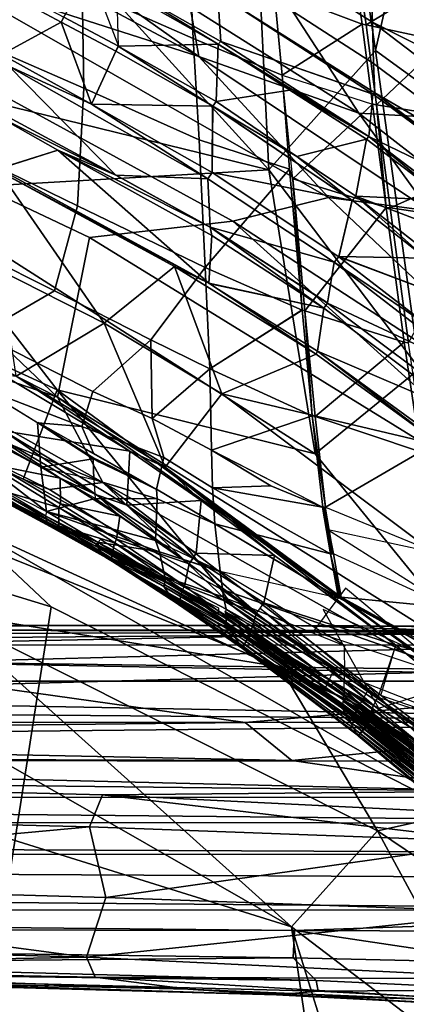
# Model space of a CAD drawing. Header units: millimetres. Extents: x -340 to 340, y -278 to 398.
# Tile 30 of 41: x 208 to 235, y 243 to 313. Entities that reach past the tile are written whole.
import ezdxf

# ---------------------------------------------------------------- set-up
doc = ezdxf.new("R2010")
doc.units = ezdxf.units.MM
doc.layers.add('Layer 01', color=7, linetype='Continuous', true_color=0x000000)

msp = doc.modelspace()

# ---------------------------------------------------------------- linework, layer by layer
at = {"layer": 'Layer 01'}
for points in [[(230.689, 328.024, 755.293), (224.346, 326.388, 748.958), (225.515, 302.432, 709.054), (233.182, 311.012, 727.476)], [(233.182, 311.012, 727.476), (236.746, 326.79, 754.425), (230.689, 328.024, 755.293)], [(229.158, 326.638, 698.169), (244.452, 305.811, 669.091), (231.964, 306.513, 644.761), (221.222, 323.063, 672.655)], [(244.452, 305.811, 669.091), (229.158, 326.638, 698.169), (241.561, 316.489, 694.544)], [(239.462, 306.448, 721.345), (236.746, 326.79, 754.425), (233.182, 311.012, 727.476)], [(205.603, 324.315, 731.917), (225.515, 302.432, 709.054), (224.346, 326.388, 748.958)], [(205.603, 324.315, 731.917), (193.738, 310.22, 697.243), (225.515, 302.432, 709.054)], [(219.852, 314.141, 644.827), (221.222, 323.063, 672.655), (231.964, 306.513, 644.761)], [(232.226, 312.889, 734.278), (230.644, 323.71, 752.05), (225.892, 315.295, 735.119)], [(232.492, 312.854, 734.318), (230.889, 323.642, 752.045), (230.644, 323.71, 752.05), (232.226, 312.889, 734.278)], [(232.492, 312.854, 734.318), (237.29, 315.783, 740.362), (230.889, 323.642, 752.045)], [(201.104, 320.922, 639.105), (203.741, 322.426, 644.092), (220.489, 310.583, 639.278)], [(203.741, 322.426, 644.092), (219.852, 314.141, 644.827), (220.489, 310.583, 639.278)], [(224.231, 318.523, 657.869), (224.069, 321.834, 667.101), (232.812, 316.21, 667.264), (232.958, 313.04, 658.234)], [(219.794, 317.932, 735.428), (211.827, 321.453, 735.844), (212.103, 315.401, 725.401), (220.08, 311.879, 725.222)], [(220.489, 310.583, 639.278), (201.464, 316.678, 634.86), (201.104, 320.922, 639.105)], [(243.594, 311.615, 676.853), (232.665, 317.971, 672.304), (232.448, 319.704, 677.334), (241.771, 315.839, 685.634)], [(204.616, 311.601, 712.911), (212.21, 308.315, 713.186), (212.103, 315.401, 725.401), (204.643, 318.587, 725.312)], [(224.231, 318.523, 657.869), (232.958, 313.04, 658.234), (233.037, 310.084, 650.134), (224.1, 315.869, 650.204)], [(220.08, 311.879, 725.222), (226.456, 309.232, 725.163), (225.892, 315.295, 735.119), (219.794, 317.932, 735.428)], [(244.938, 308.908, 671.799), (232.812, 316.21, 667.264), (232.665, 317.971, 672.304), (243.594, 311.615, 676.853)], [(184.11, 311.086, 630.592), (190.474, 316.517, 631.489), (222.919, 298.751, 631.662), (212.614, 297.578, 631.298)], [(229.804, 300.447, 634.84), (222.919, 298.751, 631.662), (190.474, 316.517, 631.489), (201.464, 316.678, 634.86)], [(229.804, 300.447, 634.84), (201.464, 316.678, 634.86), (220.489, 310.583, 639.278)], [(214.703, 311.333, 633.682), (210.774, 313.409, 633.644), (212.661, 316.637, 638.003)], [(244.938, 308.908, 671.799), (245.892, 306.509, 666.783), (232.958, 313.04, 658.234), (232.812, 316.21, 667.264)], [(206.282, 315.361, 633.239), (210.598, 313.04, 633.282), (206.33, 310.717, 630.518)], [(206.46, 315.7, 633.572), (210.775, 313.407, 633.641), (210.599, 313.043, 633.282), (206.284, 315.362, 633.238)], [(220.08, 311.879, 725.222), (212.103, 315.401, 725.401), (212.21, 308.315, 713.186), (220.496, 304.595, 713.24)], [(214.703, 311.333, 633.682), (214.587, 315.603, 637.995), (221.869, 311.462, 637.905)], [(221.87, 311.463, 637.904), (214.686, 315.55, 637.995), (214.724, 315.829, 638.397)], [(222.058, 311.668, 638.318), (214.724, 315.829, 638.397), (221.836, 314.937, 643.702)], [(221.87, 311.463, 637.904), (214.724, 315.829, 638.397), (222.058, 311.668, 638.318)], [(221.933, 315.029, 644.025), (224.1, 315.869, 650.204), (233.037, 310.084, 650.134), (233.127, 307.964, 644.01)], [(225.892, 315.295, 735.119), (226.456, 309.232, 725.163), (232.226, 312.889, 734.278)], [(237.29, 315.783, 740.362), (232.492, 312.854, 734.318), (238.049, 311.647, 733.544)], [(221.836, 314.937, 643.702), (221.933, 315.029, 644.025), (232.993, 307.881, 643.64), (222.058, 311.668, 638.318)], [(221.933, 315.029, 644.025), (233.126, 307.962, 644.011), (232.993, 307.881, 643.64)], [(231.964, 306.513, 644.761), (220.489, 310.583, 639.278), (219.852, 314.141, 644.827)], [(214.506, 310.969, 633.314), (210.599, 313.043, 633.282), (210.775, 313.407, 633.641), (214.703, 311.333, 633.682)], [(206.329, 310.716, 630.516), (210.599, 313.043, 633.282), (212.773, 307.166, 630.575)], [(210.599, 313.043, 633.282), (214.506, 310.969, 633.314), (212.773, 307.166, 630.575)], [(232.226, 312.889, 734.278), (226.456, 309.232, 725.163), (232.965, 307.154, 724.976)], [(232.226, 312.889, 734.278), (232.963, 307.164, 724.993), (233.245, 307.114, 725.01), (232.492, 312.854, 734.318)], [(238.05, 311.647, 733.545), (232.492, 312.854, 734.318), (233.245, 307.114, 725.01)], [(232.958, 313.04, 658.234), (245.892, 306.509, 666.783), (245.761, 303.28, 657.514)], [(233.037, 310.084, 650.134), (232.958, 313.04, 658.234), (245.761, 303.28, 657.514), (245.529, 300.747, 649.944)], [(226.456, 309.232, 725.163), (220.08, 311.879, 725.222), (220.496, 304.595, 713.24), (227.003, 302.483, 714.278)], [(210.313, 286.12, 632.101), (174.76, 304.247, 631.836), (184.11, 311.086, 630.592)], [(212.614, 297.578, 631.298), (210.313, 286.12, 632.101), (184.11, 311.086, 630.592)], [(214.524, 302.061, 629.479), (196.675, 311.685, 629.276), (206.822, 309.878, 630.279)], [(214.524, 302.061, 629.479), (206.008, 306.3, 629.319), (196.675, 311.685, 629.276)], [(212.21, 308.315, 713.186), (204.616, 311.601, 712.911), (204.865, 303.202, 698.299), (211.75, 299.854, 698.256)], [(214.689, 311.332, 633.672), (221.475, 307.018, 633.33), (214.506, 310.969, 633.314)], [(214.689, 311.332, 633.672), (221.87, 311.463, 637.904), (221.72, 307.349, 633.697)], [(214.689, 311.332, 633.672), (221.72, 307.349, 633.697), (221.475, 307.018, 633.33)], [(221.72, 307.349, 633.696), (221.869, 311.462, 637.905), (227.023, 308.16, 637.92)], [(221.87, 311.463, 637.904), (222.058, 311.668, 638.318), (232.704, 304.843, 638.353)], [(221.87, 311.463, 637.904), (232.704, 304.843, 638.353), (227.023, 308.16, 637.92)], [(232.704, 304.843, 638.353), (222.058, 311.668, 638.318), (232.991, 307.88, 643.637)], [(239.038, 306.179, 724.714), (238.049, 311.647, 733.544), (233.245, 307.114, 725.011)], [(206.329, 310.716, 630.516), (212.773, 307.166, 630.575), (206.822, 309.878, 630.279)], [(212.773, 307.166, 630.575), (214.506, 310.969, 633.314), (221.475, 307.018, 633.33)], [(220.489, 310.583, 639.278), (231.964, 306.513, 644.761), (237.05, 299.501, 639.062)], [(229.804, 300.447, 634.84), (220.489, 310.583, 639.278), (237.05, 299.501, 639.062)], [(236.338, 288.164, 691.974), (233.182, 311.012, 727.476), (225.515, 302.432, 709.054)], [(236.338, 288.164, 691.974), (239.462, 306.448, 721.345), (233.182, 311.012, 727.476)], [(193.738, 310.22, 697.243), (199.207, 300.927, 685.777), (225.515, 302.432, 709.054)], [(221.131, 301.796, 630.362), (214.524, 302.061, 629.479), (206.822, 309.878, 630.279)], [(212.773, 307.166, 630.575), (221.131, 301.796, 630.362), (206.822, 309.878, 630.279)], [(245.529, 300.747, 649.944), (233.126, 307.962, 644.011), (233.037, 310.084, 650.134)], [(226.457, 309.228, 725.152), (227.003, 302.483, 714.278), (227.236, 301.778, 713.256)], [(211.75, 299.854, 698.256), (220.935, 295.421, 698.311), (220.496, 304.595, 713.24), (212.21, 308.315, 713.186)], [(221.72, 307.349, 633.696), (227.023, 308.16, 637.92), (232.517, 304.641, 637.939), (227.515, 303.412, 633.588)], [(227.023, 308.16, 637.92), (232.704, 304.843, 638.353), (232.517, 304.641, 637.939)], [(232.993, 307.881, 643.64), (245.338, 298.738, 643.524), (232.704, 304.843, 638.353)], [(232.993, 307.881, 643.64), (233.126, 307.962, 644.011), (240.52, 302.446, 643.891)], [(232.993, 307.881, 643.64), (240.52, 302.446, 643.891), (245.338, 298.738, 643.524)], [(233.126, 307.962, 644.011), (245.529, 300.747, 649.944), (240.52, 302.446, 643.891)], [(221.475, 307.018, 633.33), (221.433, 302.249, 630.617), (212.773, 307.166, 630.575)], [(212.773, 307.166, 630.575), (221.433, 302.249, 630.617), (221.131, 301.796, 630.362)], [(221.434, 302.25, 630.618), (221.472, 307.018, 633.331), (231.499, 300.243, 633.176)], [(221.72, 307.349, 633.696), (227.515, 303.412, 633.588), (221.475, 307.018, 633.33)], [(227.515, 303.412, 633.588), (231.499, 300.244, 633.176), (221.475, 307.018, 633.33)], [(233.938, 299.74, 713.285), (232.965, 307.154, 724.976), (227.233, 301.804, 713.297)], [(233.245, 307.114, 725.01), (232.963, 307.164, 724.993), (233.936, 299.736, 713.279)], [(234.223, 299.703, 713.327), (239.785, 302.156, 718.435), (239.04, 306.177, 724.714), (233.245, 307.114, 725.01)], [(233.245, 307.114, 725.01), (233.936, 299.736, 713.279), (234.223, 299.703, 713.327)], [(210.354, 303.846, 629.369), (206.008, 306.3, 629.319), (214.524, 302.061, 629.479)], [(210.342, 303.843, 629.361), (206.126, 302.529, 629.158), (206.009, 306.293, 629.32)], [(231.964, 306.513, 644.761), (244.452, 305.811, 669.091), (251.011, 291.729, 644.258)], [(251.011, 291.729, 644.258), (237.05, 299.501, 639.062), (231.964, 306.513, 644.761)], [(238.303, 300.238, 637.839), (232.517, 304.641, 637.939), (232.704, 304.843, 638.353)], [(245.338, 298.738, 643.524), (238.033, 300.781, 638.247), (232.704, 304.843, 638.353)], [(232.704, 304.843, 638.353), (238.033, 300.781, 638.247), (238.303, 300.238, 637.839)], [(210.313, 286.12, 632.101), (190.819, 292.816, 632.867), (174.76, 304.247, 631.836)], [(220.935, 295.421, 698.311), (227.003, 302.483, 714.278), (220.496, 304.595, 713.24)], [(231.765, 300.552, 633.533), (227.515, 303.412, 633.588), (232.517, 304.641, 637.939)], [(231.765, 300.552, 633.533), (232.516, 304.638, 637.938), (238.303, 300.238, 637.839)], [(221.198, 294.297, 629.267), (206.106, 302.522, 629.157), (210.354, 303.846, 629.369)], [(210.354, 303.846, 629.369), (221.409, 297.736, 629.436), (221.198, 294.297, 629.267)], [(221.409, 297.736, 629.436), (210.354, 303.846, 629.369), (221.291, 298.315, 629.513)], [(210.354, 303.846, 629.369), (214.524, 302.061, 629.479), (221.291, 298.315, 629.513)], [(231.499, 300.244, 633.176), (227.515, 303.412, 633.588), (231.765, 300.552, 633.533)], [(205.133, 296.237, 687.107), (210.105, 293.748, 687.071), (211.75, 299.854, 698.256), (204.865, 303.202, 698.299)], [(225.515, 302.432, 709.054), (199.207, 300.927, 685.777), (228.83, 282.064, 679.404)], [(221.198, 294.297, 629.267), (206.109, 302.354, 629.158), (206.106, 302.522, 629.157)], [(206.109, 302.354, 629.158), (213.681, 291.437, 629.493), (206.237, 295.226, 629.449)], [(218.72, 295.495, 629.257), (213.681, 291.437, 629.493), (206.109, 302.354, 629.158)], [(206.109, 302.354, 629.158), (221.198, 294.297, 629.267), (218.72, 295.495, 629.257)], [(221.291, 298.315, 629.515), (214.532, 302.06, 629.479), (221.128, 301.794, 630.363)], [(227.912, 292.379, 698.356), (227.003, 302.483, 714.278), (220.935, 295.421, 698.311)], [(230.527, 296.207, 630.603), (230.206, 295.802, 630.361), (221.131, 301.796, 630.362), (221.433, 302.249, 630.617)], [(230.527, 296.207, 630.603), (221.433, 302.249, 630.617), (231.499, 300.244, 633.176)], [(236.338, 288.164, 691.974), (225.515, 302.432, 709.054), (228.83, 282.064, 679.404)], [(227.236, 301.778, 713.256), (227.003, 302.483, 714.278), (227.912, 292.379, 698.356)], [(240.409, 298.808, 713.21), (239.785, 302.156, 718.435), (234.223, 299.703, 713.327)], [(221.291, 298.315, 629.513), (221.131, 301.796, 630.362), (230.206, 295.802, 630.361)], [(228.101, 292.325, 698.384), (233.938, 299.739, 713.285), (227.233, 301.804, 713.297)], [(227.236, 301.778, 713.256), (227.912, 292.379, 698.356), (228.101, 292.325, 698.384)], [(199.207, 300.927, 685.777), (187.949, 296.897, 669.559), (210.305, 286.659, 671.005)], [(199.207, 300.927, 685.777), (210.305, 286.659, 671.005), (228.83, 282.064, 679.404)], [(222.919, 298.751, 631.662), (229.804, 300.447, 634.84), (250.486, 280.835, 632.901)], [(229.804, 300.447, 634.84), (237.05, 299.501, 639.062), (254.095, 285.354, 638.903), (250.486, 280.835, 632.901)], [(236.793, 296.11, 633.091), (231.507, 300.275, 633.197), (231.765, 300.552, 633.533)], [(238.303, 300.238, 637.839), (244.102, 295.831, 637.743), (231.765, 300.552, 633.533)], [(237.274, 296.238, 633.433), (231.765, 300.552, 633.533), (244.102, 295.831, 637.743)], [(237.274, 296.238, 633.433), (236.793, 296.11, 633.091), (231.765, 300.552, 633.533)], [(211.75, 299.854, 698.256), (210.105, 293.748, 687.071), (217.032, 290.239, 687.128), (220.935, 295.421, 698.311)], [(233.936, 299.736, 713.279), (228.101, 292.325, 698.384), (235.24, 290.062, 698.39)], [(231.507, 300.275, 633.197), (236.793, 296.11, 633.091), (230.529, 296.209, 630.608)], [(233.936, 299.736, 713.279), (235.24, 290.062, 698.39), (235.534, 290.024, 698.434), (234.223, 299.703, 713.327)], [(234.223, 299.703, 713.327), (235.534, 290.024, 698.434), (240.41, 298.807, 713.208)], [(249.115, 275.113, 631.088), (212.614, 297.578, 631.298), (222.919, 298.751, 631.662)], [(230.205, 295.802, 630.361), (229.728, 292.883, 629.524), (221.291, 298.315, 629.515)], [(221.291, 298.315, 629.513), (229.455, 292.52, 629.434), (221.409, 297.736, 629.436)], [(229.729, 292.882, 629.524), (229.455, 292.52, 629.434), (221.291, 298.315, 629.513)], [(249.115, 275.113, 631.088), (222.919, 298.751, 631.662), (250.486, 280.835, 632.901)], [(221.409, 297.736, 629.436), (229.455, 292.52, 629.434), (221.198, 294.297, 629.267)], [(187.125, 290.255, 653.807), (207.864, 280.237, 653.546), (210.305, 286.659, 671.005), (187.949, 296.897, 669.559)], [(212.614, 297.578, 631.298), (249.115, 275.113, 631.088), (263.589, 252.686, 631.354), (210.313, 286.12, 632.101)], [(204.765, 290.661, 677.377), (210.105, 293.748, 687.071), (205.133, 296.237, 687.107)], [(237.003, 291.213, 630.563), (230.206, 295.802, 630.361), (230.527, 296.207, 630.603)], [(230.527, 296.207, 630.603), (242.438, 291.718, 633.008), (237.003, 291.213, 630.563)], [(242.438, 291.718, 633.008), (230.529, 296.209, 630.608), (236.793, 296.11, 633.091)], [(213.681, 291.437, 629.493), (218.72, 295.495, 629.257), (222.122, 286.369, 629.488)], [(228.905, 289.212, 629.199), (222.122, 286.369, 629.488), (218.72, 295.495, 629.257)], [(221.198, 294.297, 629.267), (228.905, 289.212, 629.199), (218.72, 295.495, 629.257)], [(230.206, 295.802, 630.361), (240.656, 287.777, 630.294), (229.729, 292.882, 629.524)], [(230.206, 295.802, 630.361), (237.003, 291.213, 630.563), (240.656, 287.777, 630.294)], [(207.35, 287.626, 630), (206.237, 295.226, 629.449), (213.681, 291.437, 629.493)], [(221.263, 288.152, 687.147), (220.935, 295.421, 698.311), (217.032, 290.239, 687.128)], [(221.263, 288.152, 687.147), (227.912, 292.379, 698.356), (220.935, 295.421, 698.311)], [(221.198, 294.297, 629.267), (229.007, 289.436, 629.205), (228.905, 289.212, 629.199)], [(229.007, 289.436, 629.205), (221.209, 294.293, 629.251), (229.452, 292.519, 629.436)], [(212.865, 286.54, 677.484), (217.032, 290.239, 687.128), (210.105, 293.748, 687.071), (204.765, 290.661, 677.377)], [(213.58, 279.99, 633.236), (183.718, 292.271, 636.983), (190.819, 292.816, 632.867)], [(190.819, 292.816, 632.867), (210.313, 286.12, 632.101), (213.58, 279.99, 633.236)], [(239.95, 285.219, 629.485), (239.655, 284.882, 629.392), (229.455, 292.52, 629.434), (229.729, 292.882, 629.524)], [(229.729, 292.882, 629.524), (240.655, 287.777, 630.295), (239.95, 285.219, 629.485)], [(183.718, 292.271, 636.983), (213.58, 279.99, 633.236), (209.759, 279.489, 637.302)], [(209.759, 279.489, 637.302), (207.864, 280.237, 653.546), (187.125, 290.255, 653.807), (183.718, 292.271, 636.983)], [(228.626, 284.775, 687.167), (227.915, 292.38, 698.36), (221.263, 288.152, 687.147)], [(228.101, 292.325, 698.384), (227.915, 292.38, 698.36), (228.626, 284.775, 687.167)], [(228.83, 284.738, 687.234), (235.24, 290.062, 698.39), (228.101, 292.325, 698.384)], [(228.101, 292.325, 698.384), (228.626, 284.775, 687.167), (228.83, 284.738, 687.234)], [(239.655, 284.882, 629.392), (229.007, 289.436, 629.205), (229.455, 292.52, 629.434)], [(218.051, 281.087, 630.029), (207.35, 287.626, 630), (213.681, 291.437, 629.493)], [(222.122, 286.369, 629.488), (218.051, 281.087, 630.029), (213.681, 291.437, 629.493)], [(204.765, 290.661, 677.377), (204.712, 286.845, 670.578), (212.071, 284.008, 672.304), (212.865, 286.54, 677.484)], [(217.032, 290.239, 687.128), (212.865, 286.54, 677.484), (217.129, 284.594, 678.032)], [(217.032, 290.239, 687.128), (217.129, 284.594, 678.032), (221.263, 288.152, 687.147)], [(228.83, 284.738, 687.234), (236.396, 282.186, 687.255), (235.24, 290.062, 698.389)], [(235.24, 290.062, 698.39), (236.396, 282.185, 687.256), (236.704, 282.15, 687.316), (235.534, 290.024, 698.434)], [(222.122, 286.369, 629.488), (228.905, 289.212, 629.199), (237.93, 282.639, 629.138)], [(237.93, 282.639, 629.138), (228.905, 289.212, 629.199), (229.007, 289.436, 629.205)], [(229.007, 289.436, 629.205), (239.655, 284.882, 629.392), (238.987, 282.158, 629.142)], [(237.93, 282.639, 629.138), (229.007, 289.436, 629.205), (238.987, 282.158, 629.142)], [(215.526, 282.253, 630.097), (206.44, 283.71, 631.1), (206.359, 287.744, 630.067)], [(206.359, 287.744, 630.067), (207.35, 287.626, 630), (215.526, 282.253, 630.097)], [(221.263, 288.152, 687.147), (217.129, 284.594, 678.032), (221.391, 282.326, 678.002)], [(221.263, 288.152, 687.147), (221.391, 282.326, 678.002), (228.624, 284.775, 687.166)], [(239.791, 268.639, 667.364), (236.338, 288.164, 691.974), (228.83, 282.064, 679.404)], [(207.35, 287.626, 630), (218.051, 281.087, 630.029), (215.526, 282.253, 630.097)], [(209.134, 281.093, 662.814), (208.898, 284.272, 669.725), (204.712, 286.845, 670.578), (204.842, 283.338, 662.922)], [(208.9, 284.275, 669.723), (212.071, 284.008, 672.304), (204.712, 286.845, 670.578)], [(222.032, 272.359, 653.531), (210.305, 286.659, 671.005), (207.864, 280.237, 653.546)], [(210.305, 286.659, 671.005), (222.032, 272.359, 653.531), (236.84, 267.186, 662.067)], [(239.791, 268.639, 667.364), (228.83, 282.064, 679.404), (210.305, 286.659, 671.005), (236.84, 267.186, 662.067)], [(217.959, 281.779, 674.013), (217.129, 284.594, 678.032), (212.865, 286.54, 677.484), (212.071, 284.008, 672.304)], [(243.659, 270.227, 629.322), (235.77, 268.039, 629.904), (218.051, 281.087, 630.029), (222.122, 286.369, 629.488)], [(243.659, 270.227, 629.322), (222.122, 286.369, 629.488), (237.93, 282.639, 629.138)], [(239.734, 265.288, 631.877), (210.313, 286.12, 632.101), (263.589, 252.686, 631.354)], [(210.313, 286.12, 632.101), (239.734, 265.288, 631.877), (213.58, 279.99, 633.236)], [(209.134, 281.093, 662.814), (212.882, 281.683, 668.856), (208.898, 284.272, 669.725)], [(212.922, 282.113, 669.641), (212.071, 284.008, 672.304), (208.9, 284.275, 669.723)], [(212.917, 281.71, 668.952), (212.941, 281.751, 669.048), (208.903, 284.273, 669.723), (210.471, 283.253, 669.381)], [(212.943, 281.75, 669.048), (217.399, 279.527, 669.361), (208.94, 284.294, 669.767)], [(221.391, 282.326, 678.002), (217.129, 284.594, 678.032), (217.959, 281.779, 674.013), (221.461, 279.607, 673.61)], [(229.383, 278.223, 678.018), (228.626, 284.775, 687.167), (221.391, 282.326, 678.002)], [(228.626, 284.775, 687.167), (229.383, 278.223, 678.018), (229.573, 278.219, 678.139)], [(229.573, 278.219, 678.139), (228.83, 284.738, 687.234), (228.626, 284.775, 687.167)], [(228.83, 284.738, 687.234), (229.573, 278.219, 678.139), (236.396, 282.185, 687.256)], [(204.585, 283.698, 631.66), (204.802, 283.984, 631.353), (210.52, 280.302, 631.653)], [(213.137, 279.099, 631.339), (204.802, 283.984, 631.353), (206.44, 283.71, 631.1)], [(210.52, 280.302, 631.653), (204.802, 283.984, 631.353), (213.137, 279.099, 631.339)], [(206.44, 283.71, 631.1), (215.526, 282.253, 630.097), (215.296, 278.377, 631.077)], [(206.44, 283.71, 631.1), (215.296, 278.377, 631.077), (213.137, 279.099, 631.339)], [(212.922, 282.113, 669.641), (217.432, 279.509, 669.357), (217.959, 281.779, 674.013), (212.071, 284.008, 672.304)], [(204.842, 283.338, 662.922), (204.95, 281.435, 658.498), (209.529, 277.905, 655.942), (209.134, 281.093, 662.814)], [(205.953, 282.933, 631.675), (210.52, 280.302, 631.653), (205.937, 281.223, 633.42)], [(212.882, 281.683, 668.856), (212.917, 281.71, 668.952), (210.471, 283.253, 669.381)], [(215.296, 278.377, 631.077), (215.526, 282.253, 630.097), (220.654, 278.707, 630.094)], [(215.526, 282.253, 630.097), (218.051, 281.087, 630.029), (220.654, 278.707, 630.094)], [(221.46, 279.612, 673.618), (225.656, 279.746, 677.37), (221.391, 282.326, 678.002)], [(229.373, 278.228, 678.018), (221.391, 282.326, 678.002), (225.656, 279.746, 677.37)], [(229.573, 278.219, 678.139), (237.751, 274.885, 678.126), (236.396, 282.186, 687.255)], [(205.167, 280.117, 655.852), (209.529, 277.905, 655.942), (204.95, 281.435, 658.498)], [(212.934, 280.222, 665.669), (212.882, 281.683, 668.856), (209.134, 281.093, 662.814)], [(212.917, 281.71, 668.952), (212.882, 281.683, 668.856), (213.305, 281.481, 668.903)], [(217.489, 278.825, 667.974), (217.432, 279.509, 669.357), (212.882, 281.683, 668.856), (212.934, 280.222, 665.669)], [(212.941, 281.751, 669.048), (212.917, 281.71, 668.952), (214.05, 281.209, 669.144)], [(214.05, 281.209, 669.144), (212.917, 281.71, 668.952), (213.305, 281.481, 668.903)], [(214.05, 281.209, 669.144), (213.305, 281.481, 668.903), (215.178, 280.652, 669.235)], [(215.35, 280.506, 669.131), (215.178, 280.652, 669.235), (213.305, 281.481, 668.903)], [(217.432, 279.509, 669.357), (221.618, 277.032, 669.113), (221.461, 279.607, 673.61), (217.959, 281.779, 674.013)], [(210.425, 278.203, 633.837), (205.793, 279.573, 636.141), (205.841, 280.989, 633.784)], [(210.422, 278.2, 633.832), (205.841, 280.989, 633.784), (205.943, 281.217, 633.421), (210.546, 278.472, 633.396)], [(205.943, 281.217, 633.421), (210.52, 280.302, 631.653), (210.546, 278.472, 633.396)], [(209.529, 277.905, 655.942), (213.041, 278.85, 662.736), (209.134, 281.093, 662.814)], [(217.4, 279.529, 669.36), (215.178, 280.652, 669.235), (215.35, 280.506, 669.131)], [(234.644, 268.32, 630.011), (218.051, 281.087, 630.029), (235.77, 268.039, 629.904)], [(218.051, 281.087, 630.029), (234.644, 268.32, 630.011), (225.921, 274.756, 630.055)], [(220.654, 278.707, 630.094), (218.051, 281.087, 630.029), (225.921, 274.756, 630.055)], [(179.953, 280.215, 396.56), (209.867, 271.064, 400.607), (195.985, 181.78, 409.337), (132.923, 252.405, 396.208)], [(203.387, 277.158, 402.191), (209.867, 271.064, 400.607), (179.953, 280.215, 396.56)], [(205.167, 280.117, 655.852), (205.2, 279.827, 655.121), (209.468, 277.593, 655.104)], [(205.167, 280.117, 655.852), (209.529, 277.905, 655.942), (209.468, 277.593, 655.104)], [(222.032, 272.359, 653.531), (207.864, 280.237, 653.546), (209.759, 279.489, 637.302), (222.864, 271.132, 636.378)], [(222.864, 271.132, 636.378), (209.759, 279.489, 637.302), (213.58, 279.99, 633.236)], [(210.52, 280.302, 631.653), (214.797, 277.568, 631.693), (210.547, 278.473, 633.395)], [(210.52, 280.302, 631.653), (213.137, 279.099, 631.339), (214.797, 277.568, 631.693)], [(213.041, 278.85, 662.736), (217.489, 278.825, 667.974), (212.934, 280.222, 665.669)], [(239.309, 260.335, 633.584), (213.58, 279.99, 633.236), (239.734, 265.288, 631.877)], [(213.58, 279.99, 633.236), (239.309, 260.335, 633.584), (222.864, 271.132, 636.378)], [(209.468, 277.593, 655.104), (205.188, 279.77, 654.912), (205.041, 279.585, 653.758), (209.526, 277.331, 654.175)], [(209.54, 277.201, 653.268), (209.526, 277.331, 654.175), (205.041, 279.585, 653.758), (205.256, 279.31, 651.869)], [(209.54, 277.201, 653.268), (205.256, 279.31, 651.869), (205.383, 279.207, 650.108)], [(205.78, 279.558, 636.131), (210.412, 276.877, 636.253), (210.321, 276.706, 637.042), (205.711, 279.363, 636.991)], [(210.321, 276.706, 637.042), (210.299, 276.664, 640.188), (205.711, 279.363, 636.991)], [(205.711, 279.363, 636.991), (210.299, 276.664, 640.188), (205.717, 279.178, 640.726)], [(210.412, 276.877, 636.253), (205.794, 279.573, 636.141), (210.425, 278.203, 633.837)], [(217.489, 278.825, 667.974), (221.618, 277.032, 669.113), (217.432, 279.509, 669.357)], [(225.656, 279.746, 677.37), (221.46, 279.612, 673.618), (229.373, 278.228, 678.018)], [(221.46, 279.612, 673.618), (221.461, 279.607, 673.61), (229.373, 278.228, 678.018)], [(229.373, 278.228, 678.018), (221.46, 279.605, 673.611), (229.949, 274.866, 673.437)], [(229.948, 274.868, 673.436), (221.461, 279.607, 673.61), (221.618, 277.032, 669.113)], [(209.79, 276.831, 649.273), (205.383, 279.207, 650.108), (205.447, 279.182, 646.74)], [(213.546, 274.879, 652.061), (209.54, 277.201, 653.268), (205.383, 279.207, 650.108)], [(213.546, 274.879, 652.061), (205.383, 279.207, 650.108), (209.737, 276.876, 649.878)], [(205.383, 279.207, 650.108), (209.79, 276.831, 649.273), (209.737, 276.876, 649.878)], [(205.447, 279.182, 646.74), (205.717, 279.178, 640.726), (210.233, 276.647, 643.391), (209.79, 276.831, 649.273)], [(210.233, 276.647, 643.391), (205.717, 279.178, 640.726), (210.299, 276.664, 640.188)], [(207.094, 278.838, 655.114), (207.295, 278.698, 655.007), (209.498, 277.583, 655.105)], [(217.366, 275.822, 661.224), (213.041, 278.85, 662.736), (209.529, 277.905, 655.942)], [(217.366, 275.822, 661.224), (217.489, 278.825, 667.974), (213.041, 278.85, 662.736)], [(213.137, 279.099, 631.339), (215.296, 278.377, 631.077), (220.062, 274.593, 631.285)], [(220.062, 274.593, 631.285), (219.775, 274.152, 631.741), (213.137, 279.099, 631.339)], [(214.797, 277.568, 631.693), (213.137, 279.099, 631.339), (219.775, 274.152, 631.741)], [(220.284, 274.927, 631.116), (215.296, 278.377, 631.077), (220.654, 278.707, 630.094)], [(217.366, 275.822, 661.224), (222.015, 273.62, 662.45), (221.618, 277.032, 669.113), (217.489, 278.825, 667.974)], [(220.284, 274.927, 631.116), (220.654, 278.707, 630.094), (225.921, 274.756, 630.055)], [(209.529, 277.905, 655.942), (209.468, 277.593, 655.104), (213.255, 275.677, 655.459)], [(217.65, 275.02, 659.47), (217.366, 275.822, 661.224), (209.529, 277.905, 655.942)], [(213.222, 275.704, 655.459), (217.65, 275.02, 659.47), (209.529, 277.905, 655.942)], [(210.422, 278.2, 633.832), (214.432, 275.66, 633.933), (210.412, 276.877, 636.253)], [(210.546, 278.472, 633.396), (214.553, 275.937, 633.467), (210.422, 278.2, 633.832)], [(214.432, 275.66, 633.933), (210.422, 278.2, 633.832), (214.553, 275.937, 633.467)], [(210.546, 278.472, 633.396), (214.797, 277.567, 631.693), (214.553, 275.937, 633.467)], [(220.284, 274.927, 631.116), (220.062, 274.593, 631.285), (215.296, 278.377, 631.077)], [(230.047, 274.864, 673.511), (230.147, 274.865, 673.583), (229.479, 278.219, 678.083), (229.373, 278.228, 678.018)], [(229.95, 274.868, 673.435), (230.047, 274.864, 673.511), (229.373, 278.228, 678.018)], [(229.479, 278.219, 678.083), (230.147, 274.865, 673.583), (229.574, 278.217, 678.137)], [(203.387, 277.158, 402.191), (199.808, 277.457, 425.272), (226.307, 266.754, 429.127), (232.014, 263.955, 406.741)], [(201.912, 270.702, 435.31), (226.307, 266.754, 429.127), (199.808, 277.457, 425.272)], [(203.387, 277.158, 402.191), (232.014, 263.955, 406.741), (244.294, 253.712, 406.406)], [(203.387, 277.158, 402.191), (244.294, 253.712, 406.406), (209.867, 271.064, 400.607)], [(213.257, 275.505, 654.944), (209.468, 277.593, 655.104), (209.526, 277.331, 654.175)], [(209.527, 277.564, 655.109), (209.497, 277.581, 655.106), (213.256, 275.502, 654.945)], [(209.54, 277.201, 653.268), (213.245, 275.327, 654.107), (209.526, 277.331, 654.175)], [(213.255, 275.677, 655.459), (209.527, 277.564, 655.109), (211.763, 276.349, 655.075)], [(211.763, 276.349, 655.075), (209.527, 277.564, 655.109), (213.256, 275.502, 654.945)], [(213.246, 275.329, 654.107), (213.256, 275.502, 654.945), (209.534, 277.328, 654.175)], [(213.246, 275.329, 654.107), (209.54, 277.201, 653.268), (213.546, 274.879, 652.061)], [(219.775, 274.152, 631.741), (214.553, 275.937, 633.467), (214.797, 277.568, 631.693)], [(213.571, 274.761, 649.908), (213.546, 274.879, 652.061), (209.737, 276.876, 649.878)], [(213.801, 274.62, 646.7), (213.731, 274.668, 648.68), (209.79, 276.831, 649.273)], [(213.938, 274.615, 643.496), (213.801, 274.62, 646.7), (209.79, 276.831, 649.273), (210.233, 276.647, 643.391)], [(209.79, 276.831, 649.273), (213.731, 274.668, 648.68), (213.571, 274.761, 649.908)], [(214.058, 274.46, 640.264), (213.938, 274.615, 643.496), (210.233, 276.647, 643.391), (210.299, 276.664, 640.188)], [(214.058, 274.46, 640.264), (210.299, 276.664, 640.188), (210.335, 276.706, 637.07)], [(214.124, 274.418, 637.083), (210.321, 276.706, 637.042), (210.412, 276.873, 636.254), (214.193, 274.568, 636.345)], [(214.058, 274.46, 640.264), (210.321, 276.706, 637.042), (214.124, 274.418, 637.083)], [(210.412, 276.877, 636.253), (214.43, 275.664, 633.939), (214.193, 274.568, 636.345)], [(229.949, 274.868, 673.436), (221.617, 277.029, 669.114), (230.525, 271.721, 668.718)], [(221.618, 277.032, 669.113), (222.015, 273.62, 662.45), (230.527, 271.724, 668.716)], [(229.762, 276.59, 675.835), (238.606, 271.008, 673.27), (237.774, 274.876, 678.126)], [(213.255, 275.677, 655.459), (211.763, 276.349, 655.075), (213.256, 275.502, 654.945)], [(218.081, 272.928, 655.176), (213.422, 275.893, 656.491), (213.06, 275.494, 654.512)], [(218.029, 273.215, 655.941), (217.65, 275.02, 659.47), (213.222, 275.704, 655.459)], [(219.443, 272.578, 633.523), (214.432, 275.66, 633.933), (214.553, 275.937, 633.467)], [(219.443, 272.578, 633.523), (214.553, 275.937, 633.467), (219.775, 274.152, 631.741)], [(217.65, 275.02, 659.47), (222.013, 273.617, 662.451), (217.366, 275.822, 661.224)], [(218.02, 272.68, 654.218), (218.022, 272.89, 654.943), (213.244, 275.324, 654.108)], [(218.022, 272.889, 654.943), (213.256, 275.502, 654.945), (213.246, 275.329, 654.107)], [(213.246, 275.329, 654.107), (217.965, 272.517, 653.199), (218.02, 272.68, 654.218)], [(217.965, 272.517, 653.199), (213.246, 275.329, 654.107), (213.546, 274.879, 652.061)], [(214.926, 274.669, 655.19), (213.255, 275.677, 655.459), (213.256, 275.502, 654.945)], [(214.926, 274.669, 655.19), (217.838, 273.016, 655.025), (213.255, 275.677, 655.459)], [(213.255, 275.677, 655.459), (217.838, 273.016, 655.025), (218.041, 272.9, 655.011)], [(214.926, 274.669, 655.19), (213.256, 275.502, 654.945), (217.838, 273.016, 655.025)], [(217.838, 273.016, 655.025), (213.256, 275.502, 654.945), (218.041, 272.9, 655.011)], [(213.258, 275.505, 654.944), (215.596, 274.222, 654.943), (215.545, 274.258, 654.976)], [(218.061, 273.09, 655.68), (218.029, 273.215, 655.941), (213.275, 275.663, 655.441)], [(219.3, 272.298, 634.062), (214.193, 274.568, 636.345), (214.43, 275.664, 633.939)], [(214.432, 275.66, 633.933), (219.443, 272.578, 633.523), (219.3, 272.298, 634.062)], [(217.65, 275.02, 659.47), (218.029, 273.215, 655.941), (222.254, 271.765, 658.295), (222.015, 273.62, 662.45)], [(213.571, 274.761, 649.908), (218.269, 272.079, 649.817), (217.965, 272.517, 653.199), (213.546, 274.879, 652.061)], [(213.571, 274.761, 649.908), (213.731, 274.668, 648.68), (218.267, 272.076, 649.817)], [(218.269, 272.079, 649.817), (213.729, 274.665, 648.68), (218.414, 271.858, 648.037)], [(213.731, 274.668, 648.68), (213.801, 274.62, 646.7), (218.412, 271.856, 648.037)], [(213.938, 274.615, 643.496), (218.533, 271.704, 646.921), (213.801, 274.62, 646.7)], [(218.414, 271.858, 648.037), (213.811, 274.611, 646.703), (218.533, 271.704, 646.921)], [(218.738, 271.52, 643.577), (218.533, 271.704, 646.921), (213.938, 274.615, 643.496)], [(218.922, 271.347, 640.17), (218.738, 271.52, 643.577), (213.938, 274.615, 643.496), (214.058, 274.46, 640.264)], [(218.922, 271.347, 640.17), (214.058, 274.46, 640.264), (214.124, 274.418, 637.083), (218.993, 271.249, 637.179)], [(214.124, 274.418, 637.083), (214.193, 274.568, 636.345), (219.061, 271.35, 636.485), (218.993, 271.249, 637.179)], [(219.061, 271.35, 636.485), (214.193, 274.568, 636.345), (219.311, 272.293, 634.055)], [(224.621, 270.63, 631.748), (219.775, 274.152, 631.741), (220.062, 274.593, 631.285)], [(225.147, 271.35, 631.161), (220.062, 274.593, 631.285), (220.284, 274.927, 631.116), (225.921, 274.756, 630.055)], [(220.062, 274.593, 631.285), (225.147, 271.35, 631.161), (224.621, 270.63, 631.748)], [(225.921, 274.756, 630.055), (234.644, 268.32, 630.011), (225.147, 271.35, 631.161)], [(229.95, 274.867, 673.436), (230.623, 271.751, 668.86), (230.71, 271.77, 668.955)], [(230.147, 274.866, 673.583), (229.95, 274.867, 673.436), (230.71, 271.77, 668.955)], [(230.529, 271.723, 668.717), (230.623, 271.751, 668.86), (229.95, 274.867, 673.436)], [(230.711, 271.769, 668.955), (238.606, 271.008, 673.27), (230.146, 274.864, 673.584)], [(144.031, 274.024, 434.847), (189.34, 177.263, 449.944), (234.675, 196.777, 451.532), (227.142, 248.093, 445.16)], [(195.692, 266.066, 438.983), (144.031, 274.024, 434.847), (227.142, 248.093, 445.16)], [(218.022, 272.89, 654.943), (218.041, 272.9, 655.011), (215.545, 274.258, 654.976)], [(215.596, 274.222, 654.943), (218.022, 272.89, 654.943), (215.545, 274.258, 654.976)], [(219.775, 274.152, 631.741), (224.628, 270.635, 631.777), (219.451, 272.583, 633.519)], [(222.254, 271.765, 658.295), (231.002, 268.262, 662.272), (222.015, 273.62, 662.45)], [(221.912, 270.963, 656.327), (217.927, 272.988, 655.078), (221.898, 270.585, 655.048)], [(218.022, 272.889, 654.943), (218.02, 272.68, 654.218), (222.443, 270.229, 655.19)], [(218.078, 272.898, 655.081), (218.022, 272.889, 654.943), (222.443, 270.229, 655.19)], [(218.029, 273.215, 655.941), (218.061, 273.09, 655.68), (222.406, 270.486, 655.739), (222.44, 270.897, 656.582)], [(222.254, 271.765, 658.295), (218.029, 273.215, 655.941), (222.44, 270.897, 656.582)], [(218.078, 272.898, 655.081), (222.443, 270.229, 655.19), (222.406, 270.486, 655.739)], [(222.447, 269.936, 654.26), (218.02, 272.68, 654.218), (217.965, 272.517, 653.199)], [(217.965, 272.517, 653.199), (218.269, 272.079, 649.817), (222.496, 269.759, 651.932), (222.446, 269.821, 653.145)], [(217.965, 272.517, 653.199), (222.478, 269.86, 653.922), (222.446, 269.821, 653.145)], [(222.443, 270.229, 655.19), (218.02, 272.68, 654.218), (222.448, 269.939, 654.26)], [(218.112, 272.439, 653.231), (222.478, 269.86, 653.922), (222.448, 269.939, 654.26)], [(219.311, 272.293, 634.055), (223.997, 268.824, 634.219), (219.061, 271.35, 636.485)], [(224.146, 269.08, 633.637), (219.311, 272.293, 634.055), (219.443, 272.578, 633.523)], [(219.311, 272.293, 634.055), (224.146, 269.08, 633.637), (223.997, 268.824, 634.219)], [(219.443, 272.578, 633.523), (224.628, 270.635, 631.777), (224.146, 269.08, 633.637)], [(236.84, 267.186, 662.067), (222.032, 272.359, 653.531), (236.218, 262.479, 654.252)], [(222.032, 272.359, 653.531), (222.864, 271.132, 636.378), (237.488, 259.994, 638.137), (236.218, 262.479, 654.252)], [(228.724, 269.327, 662.046), (238.659, 266.025, 665.715), (231.029, 272.413, 670.619)], [(218.269, 272.079, 649.817), (218.414, 271.858, 648.037), (222.733, 269.37, 649.871)], [(222.496, 269.759, 651.932), (218.269, 272.079, 649.817), (222.733, 269.37, 649.871)], [(222.733, 269.37, 649.871), (218.414, 271.858, 648.037), (223.086, 268.859, 647.022)], [(223.086, 268.859, 647.022), (218.414, 271.858, 648.037), (218.533, 271.704, 646.921)], [(223.086, 268.859, 647.022), (218.533, 271.704, 646.921), (218.738, 271.52, 643.577), (223.326, 268.49, 643.662)], [(218.922, 271.347, 640.17), (223.51, 268.21, 640.247), (223.326, 268.49, 643.662), (218.738, 271.52, 643.577)], [(222.254, 271.765, 658.295), (222.44, 270.897, 656.582), (230.769, 266.233, 658.332)], [(222.325, 271.716, 658.295), (230.964, 266.201, 658.495), (223.395, 271.312, 658.826)], [(222.325, 271.716, 658.295), (230.963, 266.139, 658.382), (230.964, 266.201, 658.495)], [(230.963, 266.139, 658.382), (222.325, 271.716, 658.295), (230.936, 266.128, 658.332)], [(230.623, 271.751, 668.86), (230.529, 271.723, 668.717), (239.126, 266.984, 668.121)], [(239.219, 267.115, 668.413), (230.71, 271.77, 668.955), (230.623, 271.751, 668.86), (239.126, 266.984, 668.121)], [(238.606, 271.008, 673.27), (230.711, 271.77, 668.955), (239.219, 267.115, 668.413)], [(209.867, 271.064, 400.607), (244.294, 253.712, 406.406), (264.394, 174.396, 415.987), (195.985, 181.78, 409.337)], [(218.922, 271.347, 640.17), (218.993, 271.249, 637.179), (223.51, 268.21, 640.247)], [(218.993, 271.249, 637.179), (219.061, 271.35, 636.485), (223.659, 268.142, 636.638), (223.62, 268.071, 637.241)], [(223.51, 268.21, 640.247), (219.014, 271.24, 637.191), (223.619, 268.072, 637.242)], [(219.061, 271.351, 636.486), (223.997, 268.824, 634.219), (223.666, 268.142, 636.636)], [(230.936, 266.128, 658.332), (222.44, 270.897, 656.582), (230.927, 265.152, 656.667)], [(222.864, 271.132, 636.378), (239.309, 260.335, 633.584), (237.488, 259.994, 638.137)], [(223.395, 271.312, 658.826), (230.964, 266.201, 658.495), (230.955, 268.279, 662.252)], [(224.871, 270.976, 631.454), (233.334, 264.58, 631.423), (233.039, 264.012, 631.932)], [(234.643, 268.319, 630.015), (233.334, 264.58, 631.423), (225.147, 271.35, 631.161)], [(233.393, 263.797, 657.732), (240.311, 265.936, 667.678), (229.419, 270.869, 664.781)], [(227.142, 248.093, 445.16), (201.912, 270.702, 435.31), (195.692, 266.066, 438.983)], [(233.306, 254.99, 439.812), (226.307, 266.754, 429.127), (201.912, 270.702, 435.31)], [(227.142, 248.093, 445.16), (233.306, 254.99, 439.812), (201.912, 270.702, 435.31)], [(230.199, 266.565, 658.369), (222.341, 270.734, 656.15), (229.568, 265.202, 655.042)], [(222.44, 270.504, 655.832), (222.439, 270.581, 655.992), (222.422, 270.512, 655.825)], [(222.422, 270.512, 655.825), (222.45, 270.231, 655.196), (222.532, 270.419, 655.784)], [(222.422, 270.512, 655.825), (222.532, 270.419, 655.784), (230.871, 264.7, 655.919)], [(222.44, 270.504, 655.832), (222.422, 270.512, 655.825), (230.871, 264.7, 655.919)], [(222.462, 270.656, 656.141), (222.439, 270.581, 655.992), (223.156, 270.175, 656.14)], [(222.439, 270.581, 655.992), (222.684, 270.345, 655.86), (225.329, 268.599, 656.028)], [(223.156, 270.175, 656.14), (222.439, 270.581, 655.992), (225.329, 268.599, 656.028)], [(222.684, 270.345, 655.86), (222.439, 270.581, 655.992), (222.44, 270.504, 655.832)], [(222.684, 270.345, 655.86), (222.44, 270.504, 655.832), (222.537, 270.437, 655.835)], [(230.872, 264.702, 655.919), (222.537, 270.437, 655.835), (222.44, 270.504, 655.832)], [(230.867, 264.39, 655.326), (222.443, 270.229, 655.19), (222.448, 269.939, 654.26)], [(230.872, 264.702, 655.919), (222.448, 270.23, 655.197), (230.875, 264.396, 655.332)], [(230.871, 264.7, 655.919), (222.532, 270.419, 655.784), (222.45, 270.231, 655.196)], [(222.684, 270.345, 655.86), (222.537, 270.437, 655.835), (230.872, 264.702, 655.919)], [(228.782, 266.202, 656.018), (225.329, 268.599, 656.028), (222.684, 270.345, 655.86)], [(222.684, 270.345, 655.86), (230.872, 264.702, 655.919), (228.782, 266.202, 656.018)], [(226.745, 267.687, 656.138), (223.156, 270.175, 656.14), (225.329, 268.599, 656.028)], [(233.039, 264.012, 631.932), (224.166, 269.128, 633.584), (224.628, 270.635, 631.777)], [(227.11, 269.738, 360.441), (41.378, 269.487, 357.259), (14.095, 269.784, 358.552)], [(227.11, 269.738, 360.441), (14.095, 269.784, 358.552), (76.422, 269.682, 360.461)], [(41.378, 269.487, 357.259), (227.11, 269.738, 360.441), (270.341, 269.38, 357.493)], [(134.328, 268.313, 355.893), (41.378, 269.487, 357.259), (270.341, 269.38, 357.493)], [(240.62, 269.308, 366.146), (227.11, 269.738, 360.441), (76.422, 269.682, 360.461)], [(240.62, 269.308, 366.146), (76.422, 269.682, 360.461), (193.443, 269.103, 368.049)], [(134.328, 268.313, 355.893), (270.341, 269.38, 357.493), (270.347, 268.347, 355.868)], [(222.443, 269.816, 653.146), (230.749, 263.923, 653.248), (230.819, 264.006, 654.075)], [(222.478, 269.86, 653.922), (230.802, 264.015, 654.078), (222.446, 269.821, 653.145)], [(222.446, 269.821, 653.145), (222.496, 269.759, 651.932), (230.754, 263.912, 653.249)], [(222.448, 269.939, 654.26), (230.826, 264.077, 654.372), (230.867, 264.39, 655.326)], [(230.819, 264.006, 654.075), (230.826, 264.077, 654.372), (222.448, 269.939, 654.26), (222.478, 269.86, 653.922)], [(230.799, 263.763, 652.019), (230.749, 263.923, 653.248), (222.496, 269.759, 651.932), (222.733, 269.37, 649.871)], [(222.733, 269.37, 649.871), (223.086, 268.859, 647.022), (231.044, 263.348, 649.919), (230.799, 263.763, 652.019)], [(227.11, 269.738, 360.441), (240.62, 269.308, 366.146), (270.342, 269.519, 359.851)], [(227.11, 269.738, 360.441), (270.342, 269.519, 359.851), (270.341, 269.38, 357.493)], [(195.583, 268.373, 372.874), (240.62, 269.308, 366.146), (193.443, 269.103, 368.049)], [(195.583, 268.373, 372.874), (201.035, 267.107, 378.657), (244.032, 268.237, 372.691), (240.62, 269.308, 366.146)], [(223.326, 268.49, 643.662), (231.627, 262.345, 643.766), (231.363, 262.823, 647.112), (223.086, 268.859, 647.022)], [(223.086, 268.859, 647.022), (231.363, 262.823, 647.112), (231.044, 263.348, 649.919)], [(223.666, 268.141, 636.635), (224.098, 269.085, 633.618), (232.513, 262.415, 634.075)], [(232.513, 262.415, 634.075), (224.098, 269.085, 633.618), (233.031, 264.008, 631.946)], [(111.41, 265.739, 354.491), (134.328, 268.313, 355.893), (270.347, 265.721, 354.455)], [(270.347, 265.721, 354.455), (134.328, 268.313, 355.893), (270.347, 268.347, 355.868)], [(244.032, 268.237, 372.691), (201.035, 267.107, 378.657), (242.732, 266.525, 380.385)], [(231.627, 262.345, 643.766), (223.326, 268.49, 643.662), (223.51, 268.21, 640.247), (231.808, 261.973, 640.345)], [(223.51, 268.21, 640.247), (223.62, 268.071, 637.241), (231.808, 261.973, 640.345)], [(223.659, 268.142, 636.638), (231.982, 261.853, 636.783), (223.62, 268.071, 637.241)], [(223.62, 268.071, 637.241), (231.94, 261.805, 637.277), (231.808, 261.973, 640.345)], [(231.94, 261.805, 637.277), (223.62, 268.071, 637.241), (231.982, 261.853, 636.783)], [(231.982, 261.853, 636.783), (223.659, 268.142, 636.638), (232.335, 262.392, 634.424)], [(225.329, 268.599, 656.028), (228.782, 266.202, 656.018), (226.745, 267.687, 656.138)], [(230.951, 268.295, 662.272), (230.949, 268.296, 662.272), (230.951, 268.295, 662.272)], [(233.567, 264.715, 631.294), (234.644, 268.32, 630.011), (242.979, 261.459, 630.024)], [(243.324, 261.879, 629.895), (242.979, 261.459, 630.024), (234.644, 268.32, 630.011), (235.77, 268.039, 629.904)], [(228.782, 266.202, 656.018), (230.924, 264.79, 656.135), (226.745, 267.687, 656.138)], [(204.504, 265.466, 384.63), (242.732, 266.525, 380.385), (201.035, 267.107, 378.657)], [(204.504, 265.466, 384.63), (223.801, 262.775, 392.605), (243.138, 264.474, 387.822), (242.732, 266.525, 380.385)], [(226.307, 266.754, 429.127), (241.524, 256.802, 430.172), (232.014, 263.955, 406.741)], [(233.306, 254.99, 439.812), (241.524, 256.802, 430.172), (226.307, 266.754, 429.127)], [(228.782, 266.202, 656.018), (230.897, 264.743, 656.028), (230.924, 264.79, 656.135)], [(228.782, 266.202, 656.018), (230.872, 264.702, 655.919), (230.897, 264.743, 656.028)], [(239.223, 260.427, 658.546), (239.418, 262.866, 662.101), (230.918, 266.197, 658.438)], [(239.054, 260.461, 658.43), (239.223, 260.427, 658.546), (230.918, 266.197, 658.438)], [(-78.428, 265.686, 354.481), (270.34, 262.787, 353.87), (-270.342, 262.735, 353.846)], [(111.41, 265.739, 354.491), (270.34, 262.787, 353.87), (-78.428, 265.686, 354.481)], [(270.34, 262.787, 353.87), (111.41, 265.739, 354.491), (270.347, 265.721, 354.455)], [(223.801, 262.775, 392.605), (204.504, 265.466, 384.63), (129.919, 264.517, 383.97), (139.933, 261.821, 390.523)], [(230.074, 265.594, 656.327), (229.991, 265.358, 655.878), (239.819, 258.002, 656.186)], [(230.924, 264.79, 656.135), (232.052, 264.055, 656.305), (230.936, 265.198, 656.754)], [(238.582, 259.481, 656.819), (230.936, 265.198, 656.754), (232.052, 264.055, 656.305)], [(230.936, 265.198, 656.754), (238.582, 259.481, 656.819), (238.69, 259.461, 656.896), (231.471, 264.903, 656.896)], [(231.305, 262.772, 654.154), (239.177, 259.009, 656.801), (232.743, 265.282, 658.341)], [(223.801, 262.775, 392.605), (227.154, 260.028, 398.885), (246.258, 261.928, 394.702), (243.138, 264.474, 387.822)], [(238.781, 258.157, 655.146), (230.867, 264.39, 655.326), (230.848, 264.291, 655.045)], [(230.857, 264.384, 655.299), (238.482, 257.485, 653.805), (239.55, 259.449, 658.135)], [(238.746, 258.359, 655.47), (230.867, 264.39, 655.326), (238.781, 258.157, 655.146)], [(230.875, 264.396, 655.332), (233.796, 262.339, 655.691), (230.878, 264.697, 655.918)], [(238.858, 258.639, 656.052), (233.796, 262.339, 655.691), (230.875, 264.396, 655.332)], [(233.796, 262.339, 655.691), (232.022, 263.813, 655.91), (230.878, 264.697, 655.918)], [(231.11, 264.518, 655.918), (230.878, 264.697, 655.918), (232.022, 263.813, 655.91)], [(230.878, 264.697, 655.918), (231.11, 264.518, 655.918), (238.858, 258.639, 656.052)], [(231.11, 264.518, 655.918), (232.022, 263.813, 655.91), (238.858, 258.639, 656.052)], [(231.471, 264.903, 656.896), (239.194, 260.372, 658.449), (239.054, 260.461, 658.43)], [(231.471, 264.903, 656.896), (238.69, 259.461, 656.896), (239.194, 260.372, 658.449)], [(242.966, 261.462, 630.026), (241.395, 257.09, 631.915), (233.334, 264.58, 631.423)], [(238.661, 257.705, 653.368), (230.819, 264.006, 654.075), (230.749, 263.923, 653.248)], [(230.799, 263.763, 652.019), (238.661, 257.705, 653.368), (230.749, 263.923, 653.248)], [(238.661, 257.537, 652.057), (238.661, 257.705, 653.368), (230.799, 263.763, 652.019), (231.044, 263.348, 649.919)], [(230.826, 264.077, 654.372), (230.819, 264.006, 654.075), (238.746, 257.911, 654.508)], [(230.819, 264.006, 654.075), (238.661, 257.705, 653.368), (238.746, 257.911, 654.508)], [(238.746, 257.911, 654.508), (238.781, 258.157, 655.146), (230.826, 264.077, 654.372)], [(230.828, 264.077, 654.374), (238.782, 258.158, 655.145), (230.848, 264.292, 655.044)], [(232.014, 263.955, 406.741), (241.524, 256.802, 430.172), (244.294, 253.712, 406.406)], [(233.796, 262.339, 655.691), (238.858, 258.639, 656.052), (232.022, 263.813, 655.91)], [(232.513, 262.672, 633.758), (233.039, 264.012, 631.932), (241.395, 257.09, 631.915)], [(238.876, 257.08, 650.004), (231.044, 263.348, 649.919), (231.363, 262.823, 647.112)], [(238.876, 257.08, 650.004), (238.661, 257.537, 652.057), (231.044, 263.348, 649.919)], [(270.34, 262.787, 353.87), (19.509, 260.177, 353.816), (-270.342, 262.735, 353.846)], [(270.34, 262.787, 353.87), (270.34, 259.963, 353.772), (19.509, 260.177, 353.816)], [(139.933, 261.821, 390.523), (227.154, 260.028, 398.885), (223.801, 262.775, 392.605)], [(239.192, 256.457, 647.173), (231.363, 262.823, 647.112), (231.627, 262.345, 643.766)], [(231.363, 262.823, 647.112), (239.192, 256.457, 647.173), (238.876, 257.08, 650.004)], [(231.627, 262.345, 643.766), (239.471, 255.876, 643.879), (239.192, 256.457, 647.173)], [(231.808, 261.973, 640.345), (239.701, 255.399, 640.415), (239.471, 255.876, 643.879), (231.627, 262.345, 643.766)], [(231.987, 261.857, 636.779), (232.513, 262.415, 634.075), (240.367, 255.722, 634.534), (239.934, 255.256, 636.884)], [(240.535, 256.002, 633.878), (232.513, 262.672, 633.758), (241.156, 257.259, 632.059)], [(240.535, 255.998, 633.88), (240.367, 255.722, 634.534), (232.513, 262.415, 634.075)], [(139.933, 261.821, 390.523), (142.302, 260.283, 393.336), (227.154, 260.028, 398.885)], [(227.154, 260.028, 398.885), (242.393, 257.843, 403.702), (246.258, 261.928, 394.702)], [(231.938, 261.807, 637.33), (239.883, 255.208, 637.415), (239.701, 255.399, 640.415), (231.808, 261.973, 640.345)], [(239.885, 255.209, 637.414), (231.938, 261.807, 637.33), (231.982, 261.853, 636.783), (239.905, 255.279, 636.884)], [(270.343, 257.394, 354.605), (83.213, 257.392, 354.64), (19.509, 260.177, 353.816), (270.34, 259.963, 353.772)], [(171.012, 258.647, 397.265), (242.393, 257.843, 403.702), (142.302, 260.283, 393.336)], [(242.393, 257.843, 403.702), (227.154, 260.028, 398.885), (142.302, 260.283, 393.336)], [(213.562, 257.578, 401.775), (171.012, 258.647, 397.265), (168.52, 256.375, 397.676), (212.619, 255.264, 402.343)], [(213.562, 257.578, 401.775), (242.393, 257.843, 403.702), (171.012, 258.647, 397.265)], [(27.782, 255.674, 355.85), (83.213, 257.392, 354.64), (270.34, 255.537, 356.216)], [(83.213, 257.392, 354.64), (270.343, 257.394, 354.605), (270.34, 255.537, 356.216)], [(209.897, 23.589, 375.71), (202.968, 120.477, 366.497), (195.938, 257.493, 356.059)], [(209.897, 23.589, 375.71), (195.938, 257.493, 356.059), (196.71, 257.109, 357.359)], [(242.039, 254.209, 406.371), (213.562, 257.578, 401.775), (212.619, 255.264, 402.343)], [(242.393, 257.843, 403.702), (213.562, 257.578, 401.775), (243.168, 256.103, 406.096)], [(243.168, 256.103, 406.096), (213.562, 257.578, 401.775), (242.039, 254.209, 406.371)], [(196.71, 257.109, 357.359), (210.757, 22.789, 377.144), (209.897, 23.589, 375.71)], [(210.757, 22.789, 377.144), (196.71, 257.109, 357.359), (201.1, 191.766, 364.181)], [(250.469, 243.417, 431.282), (241.524, 256.802, 430.172), (233.306, 254.99, 439.812)], [(168.52, 256.375, 397.676), (170.822, 251.421, 398.215), (212.619, 255.264, 402.343)], [(270.341, 253.342, 359.642), (41.488, 254.397, 357.646), (27.782, 255.674, 355.85), (270.34, 255.537, 356.216)], [(213.791, 250.191, 402.828), (212.619, 255.264, 402.343), (170.822, 251.421, 398.215)], [(212.619, 255.264, 402.343), (213.791, 250.191, 402.828), (242.039, 254.209, 406.371)], [(244.054, 235.217, 442.69), (233.306, 254.99, 439.812), (227.142, 248.093, 445.16)], [(233.306, 254.99, 439.812), (244.054, 235.217, 442.69), (250.469, 243.417, 431.282)], [(270.341, 253.342, 359.642), (-30.157, 253.12, 360.203), (41.488, 254.397, 357.646)], [(242.039, 254.209, 406.371), (213.791, 250.191, 402.828), (243.259, 249.14, 406.816)], [(-30.157, 253.12, 360.203), (270.341, 253.342, 359.642), (270.346, 251.513, 363.211)], [(-30.157, 253.12, 360.203), (270.346, 251.513, 363.211), (270.341, 249.291, 367.916), (47.238, 251.207, 364.326)], [(270.341, 249.291, 367.916), (75.902, 249.366, 368.919), (47.238, 251.207, 364.326)], [(212.419, 245.928, 402.626), (170.822, 251.421, 398.215), (171.097, 247.03, 398.276)], [(170.822, 251.421, 398.215), (212.419, 245.928, 402.626), (213.791, 250.191, 402.828)], [(212.419, 245.928, 402.626), (243.259, 249.14, 406.816), (213.791, 250.191, 402.828)], [(70.286, 248.099, 373.146), (75.902, 249.366, 368.919), (227.352, 247.841, 371.843)], [(270.341, 249.291, 367.916), (227.352, 247.841, 371.843), (75.902, 249.366, 368.919)], [(244.606, 244.35, 406.902), (243.259, 249.14, 406.816), (212.419, 245.928, 402.626)], [(227.352, 247.841, 371.843), (270.341, 249.291, 367.916), (270.349, 247.663, 372.074)], [(227.352, 247.841, 371.843), (227.268, 245.873, 378.749), (70.286, 248.099, 373.146)], [(182.953, 245.497, 381.602), (70.286, 248.099, 373.146), (227.268, 245.873, 378.749)], [(246.762, 184.762, 452.491), (244.054, 235.217, 442.69), (227.142, 248.093, 445.16)], [(234.675, 196.777, 451.532), (246.762, 184.762, 452.491), (227.142, 248.093, 445.16)], [(227.268, 245.873, 378.749), (227.352, 247.841, 371.843), (242.888, 245.515, 379.203)], [(270.349, 245.347, 379.469), (242.888, 245.515, 379.203), (227.352, 247.841, 371.843), (270.349, 247.663, 372.074)], [(171.097, 247.03, 398.276), (174.304, 245.201, 398.105), (212.419, 245.928, 402.626)], [(146.921, 245.372, 394.208), (219.694, 243.62, 401.57), (174.304, 245.201, 398.105)], [(167.22, 244.848, 393.306), (219.694, 243.62, 401.57), (146.921, 245.372, 394.208)], [(182.953, 245.497, 381.602), (228.905, 244.237, 385.664), (170.863, 244.991, 386.906)], [(212.419, 245.928, 402.626), (174.304, 245.201, 398.105), (213.033, 244.489, 402.273)], [(182.953, 245.497, 381.602), (227.268, 245.873, 378.749), (228.905, 244.237, 385.664)], [(244.606, 244.35, 406.902), (212.419, 245.928, 402.626), (213.033, 244.489, 402.273)], [(227.268, 245.873, 378.749), (242.888, 245.515, 379.203), (243.21, 243.568, 387.285), (228.905, 244.237, 385.664)], [(170.863, 244.991, 386.906), (226.067, 243.22, 399.077), (167.22, 244.848, 393.306)], [(167.22, 244.848, 393.306), (226.067, 243.22, 399.077), (219.694, 243.62, 401.57)], [(170.863, 244.991, 386.906), (228.905, 244.237, 385.664), (229.048, 243.476, 391.572)], [(170.863, 244.991, 386.906), (229.048, 243.476, 391.572), (226.067, 243.22, 399.077)], [(174.304, 245.201, 398.105), (219.694, 243.62, 401.57), (213.033, 244.489, 402.273)], [(245.653, 242.541, 406.453), (244.606, 244.35, 406.902), (213.033, 244.489, 402.273)], [(219.694, 243.62, 401.57), (245.653, 242.541, 406.453), (213.033, 244.489, 402.273)], [(243.21, 243.568, 387.285), (229.048, 243.476, 391.572), (228.905, 244.237, 385.664)], [(244.901, 242.229, 402.12), (245.653, 242.541, 406.453), (219.694, 243.62, 401.57)], [(244.901, 242.229, 402.12), (219.694, 243.62, 401.57), (226.067, 243.22, 399.077)], [(243.946, 242.677, 393.664), (226.067, 243.22, 399.077), (229.048, 243.476, 391.572)], [(243.946, 242.677, 393.664), (244.901, 242.229, 402.12), (226.067, 243.22, 399.077)], [(229.048, 243.476, 391.572), (243.21, 243.568, 387.285), (243.946, 242.677, 393.664)]]:
    msp.add_3dface(points, dxfattribs=at)

doc.saveas('drawing.dxf')
